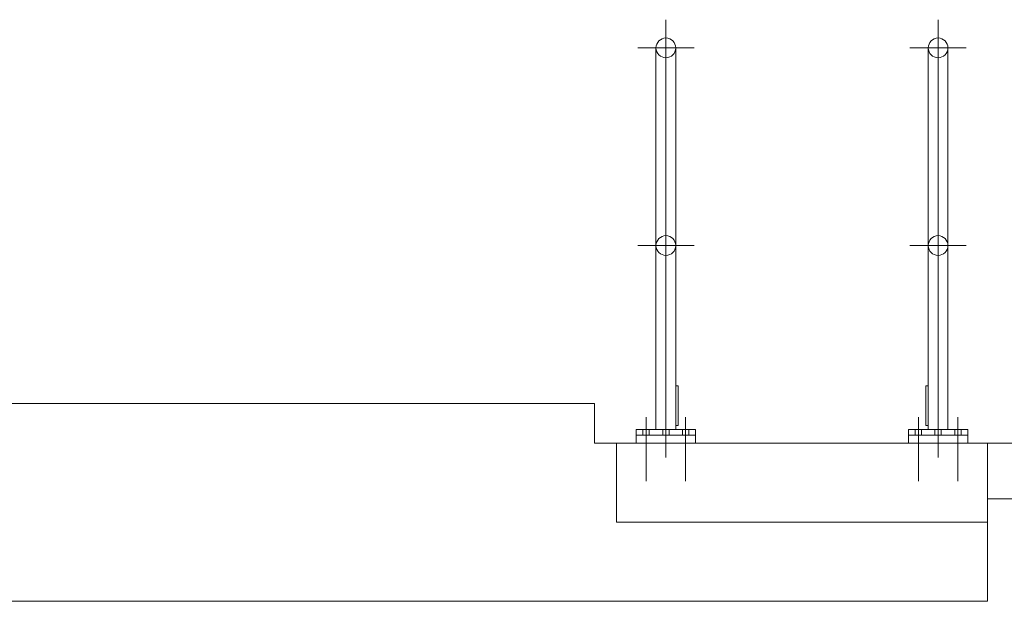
# Model space of a CAD drawing. Extents: x -89225 to 110569, y 13360 to 87647.
# Tile 52 of 256: x 9015 to 11507, y 30897 to 32368. Entities that reach past the tile are written whole.
import ezdxf

# ---------------------------------------------------------------- set-up
doc = ezdxf.new("R2010")
doc.units = 0
doc.layers.add('Beluchtingstank', color=253, linetype='Continuous')

msp = doc.modelspace()

# ---------------------------------------------------------------- linework, layer by layer
at = {"layer": 'Beluchtingstank', "lineweight": 9, "ltscale": 0.01}
for p, q in [((10650.7, 31261), (10650.7, 32368.1)), ((11339.7, 31261), (11339.7, 32368.1)), ((10579.5, 32296.8), (10721.9, 32296.8)), ((10625.7, 31331.8), (10625.7, 32296.8)), ((10675.7, 31331.8), (10675.7, 32296.8)), ((11268.5, 32296.8), (11410.9, 32296.8)), ((11314.7, 31331.8), (11314.7, 32296.8)), ((11364.7, 31331.8), (11364.7, 32296.8)), ((10579.5, 31796.8), (10721.9, 31796.8)), ((11268.5, 31796.8), (11410.9, 31796.8)), ((10681.7, 31441.8), (10675.7, 31441.8)), ((10681.7, 31341.8), (10681.7, 31441.8)), ((11308.7, 31341.8), (11308.7, 31441.8)), ((11308.7, 31441.8), (11314.7, 31441.8)), ((10469.7, 31396.8), (10469.7, 31296.8)), ((10600.7, 31200.8), (10600.7, 31362.5)), ((10700.7, 31200.8), (10700.7, 31362.5)), ((11289.7, 31200.8), (11289.7, 31362.5)), ((11389.7, 31200.8), (11389.7, 31362.5)), ((10575.7, 31316.8), (10575.7, 31331.8)), ((10575.7, 31331.8), (10725.7, 31331.8)), ((10592.7, 31316.8), (10592.7, 31331.8)), ((10608.7, 31316.8), (10608.7, 31331.8)), ((10642.7, 31316.8), (10642.7, 31331.8)), ((10658.7, 31316.8), (10658.7, 31331.8)), ((10681.7, 31341.8), (10675.7, 31341.8)), ((10692.7, 31316.8), (10692.7, 31331.8)), ((10708.7, 31316.8), (10708.7, 31331.8)), ((10725.7, 31316.8), (10725.7, 31331.8)), ((11264.7, 31316.8), (11264.7, 31331.8)), ((11264.7, 31331.8), (11414.7, 31331.8)), ((11281.7, 31316.8), (11281.7, 31331.8)), ((11297.7, 31316.8), (11297.7, 31331.8)), ((11308.7, 31341.8), (11314.7, 31341.8)), ((11331.7, 31316.8), (11331.7, 31331.8)), ((11347.7, 31316.8), (11347.7, 31331.8)), ((11381.7, 31316.8), (11381.7, 31331.8)), ((11397.7, 31316.8), (11397.7, 31331.8)), ((11414.7, 31316.8), (11414.7, 31331.8)), ((10575.7, 31316.8), (10725.7, 31316.8)), ((10575.7, 31316.8), (10575.7, 31296.8)), ((10725.7, 31316.8), (10725.7, 31296.8)), ((11264.7, 31316.8), (11414.7, 31316.8)), ((11264.7, 31316.8), (11264.7, 31296.8)), ((11414.7, 31316.8), (11414.7, 31296.8)), ((10469.7, 31296.8), (10525.7, 31296.8)), ((10525.7, 31296.8), (10525.7, 31096.8)), ((10525.7, 31296.8), (10525.7, 31096.8)), ((10525.7, 31296.8), (11464.7, 31296.8)), ((11464.7, 31096.8), (11464.7, 31296.8)), ((11762.5, 31296.8), (11464.7, 31296.8)), ((11464.7, 31156), (11549.7, 31156)), ((10525.7, 31096.8), (11464.7, 31096.8))]:
    msp.add_line(p, q, dxfattribs=at)
at = {"layer": 'Beluchtingstank', "lineweight": 9}
for p, q in [((8314.7, 31396.8), (10469.7, 31396.8)), ((11464.7, 31096.8), (11464.7, 30896.8)), ((11464.7, 31096.8), (11464.7, 30896.8)), ((8314.7, 30896.8), (11464.7, 30896.8)), ((8314.7, 30896.8), (11464.7, 30896.8))]:
    msp.add_line(p, q, dxfattribs=at)
at = {"layer": 'Beluchtingstank', "lineweight": 9, "ltscale": 0.01}
for centre, start, end in [((10650.7, 32296.8), 0, 180), ((11339.7, 32296.8), 0, 180), ((10650.7, 32296.8), 180, 0), ((11339.7, 32296.8), 180, 0), ((10650.7, 31796.8), 0, 180), ((11339.7, 31796.8), 0, 180), ((10650.7, 31796.8), 180, 0), ((11339.7, 31796.8), 180, 0)]:
    msp.add_arc(centre, 25, start, end, dxfattribs=at)

doc.saveas('drawing.dxf')
